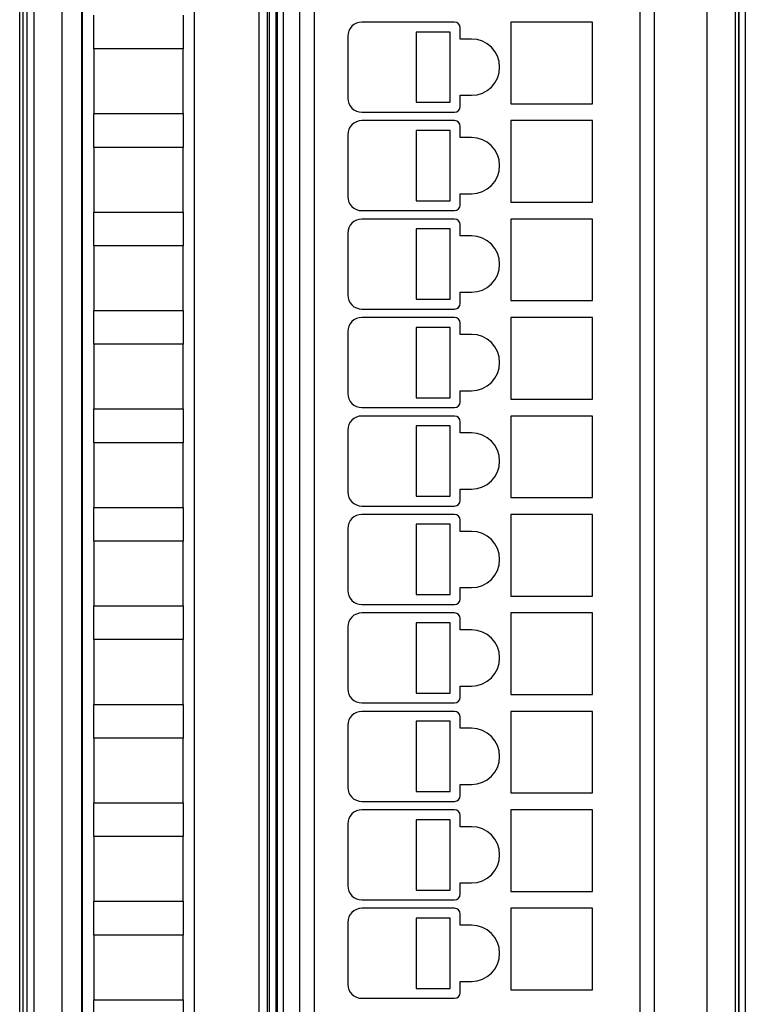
# Model space of a CAD drawing. Header units: millimetres. Extents: x 0 to 420, y 0 to 297.
# Tile 67 of 76: x 286 to 312, y 165 to 200. Entities that reach past the tile are written whole.
import ezdxf

# ---------------------------------------------------------------- set-up
doc = ezdxf.new("R2010")
doc.units = ezdxf.units.MM
doc.header["$LTSCALE"] = 23.1
doc.layers.get('0').update_dxf_attribs({"linetype": 'CONTINUOUS'})

msp = doc.modelspace()

# ---------------------------------------------------------------- linework, layer by layer
at = {"color": 9, "linetype": 'CONTINUOUS'}
for p, q in [((287.34693, 234.39753), (287.34693, 144.63331)), ((310.29329, 144.63331), (310.29329, 234.39753)), ((286.34708, 233.39757), (286.34708, 145.63327)), ((311.64754, 233.39757), (311.64754, 145.63327)), ((295.21114, 226.26542), (295.21114, 153.06542)), ((307.91114, 153.06542), (307.91114, 226.26542)), ((294.35857, 153.36237), (294.35857, 225.66847)), ((294.65839, 153.36237), (294.65839, 225.66847)), ((296.31114, 224.66542), (296.31114, 154.66542))]:
    msp.add_line(p, q, dxfattribs=at)
at = {"color": 7, "linetype": 'CONTINUOUS'}
for p, q in [((285.96114, 233.51543), (285.96114, 145.51538)), ((286.10204, 233.51542), (286.10204, 145.51542)), ((286.11114, 145.51531), (286.11114, 233.51554)), ((311.41114, 233.51543), (311.41114, 145.51538)), ((311.41159, 145.51531), (311.41159, 233.51554)), ((285.84325, 145.63333), (285.84325, 233.39755)), ((311.29325, 145.63333), (311.29325, 233.39755)), ((295.01114, 153.06542), (295.01114, 226.26542)), ((308.41114, 226.26542), (308.41114, 153.06542)), ((294.96114, 152.98085), (294.96114, 226.04999)), ((294.71114, 225.61573), (294.71114, 153.41512)), ((295.81114, 154.66542), (295.81114, 224.66542)), ((288.06114, 224.013), (288.06114, 154.62027)), ((288.04828, 155.17757), (288.04828, 223.85328)), ((292.06114, 154.64905), (292.06114, 223.98006)), ((288.48126, 199.21542), (288.48126, 200.41542)), ((291.65701, 200.41542), (291.65701, 199.21542)), ((301.31114, 200.16542), (298.01114, 200.16542)), ((301.51114, 199.56542), (301.51114, 199.96542)), ((303.31114, 200.16542), (303.31114, 197.26542)), ((306.21114, 200.16542), (303.31114, 200.16542)), ((306.21114, 197.26542), (306.21114, 200.16542)), ((297.51114, 199.66542), (297.51114, 197.46542)), ((299.94644, 199.81542), (299.94644, 197.31542)), ((301.14644, 199.81542), (299.94644, 199.81542)), ((301.14644, 197.31542), (301.14644, 199.81542)), ((301.91114, 199.56542), (301.51114, 199.56542)), ((288.48114, 199.21542), (288.48114, 196.91542)), ((291.65714, 199.21542), (288.48114, 199.21542)), ((291.65714, 196.91542), (291.65714, 199.21542)), ((301.51114, 197.56542), (301.91114, 197.56542)), ((301.51114, 197.16542), (301.51114, 197.56542)), ((299.94644, 197.31542), (301.14644, 197.31542)), ((303.31114, 197.26542), (306.21114, 197.26542)), ((288.48114, 196.91542), (291.65714, 196.91542)), ((288.48126, 195.71542), (288.48126, 196.91542)), ((291.65701, 196.91542), (291.65701, 195.71542)), ((298.01114, 196.96542), (301.31114, 196.96542)), ((301.31114, 196.66542), (298.01114, 196.66542)), ((301.51114, 196.06542), (301.51114, 196.46542)), ((306.21114, 196.66542), (303.31114, 196.66542)), ((303.31114, 196.66542), (303.31114, 193.76542)), ((306.21114, 193.76542), (306.21114, 196.66542)), ((297.51114, 196.16542), (297.51114, 193.96542)), ((299.94644, 196.31542), (299.94644, 193.81542)), ((301.14644, 196.31542), (299.94644, 196.31542)), ((301.14644, 193.81542), (301.14644, 196.31542)), ((301.91114, 196.06542), (301.51114, 196.06542)), ((288.48114, 195.71542), (288.48114, 193.41542)), ((291.65714, 195.71542), (288.48114, 195.71542)), ((291.65714, 193.41542), (291.65714, 195.71542)), ((301.51114, 194.06542), (301.91114, 194.06542)), ((301.51114, 193.66542), (301.51114, 194.06542)), ((299.94644, 193.81542), (301.14644, 193.81542)), ((303.31114, 193.76542), (306.21114, 193.76542)), ((288.48114, 193.41542), (291.65714, 193.41542)), ((288.48126, 192.21542), (288.48126, 193.41542)), ((291.65701, 193.41542), (291.65701, 192.21542)), ((298.01114, 193.46542), (301.31114, 193.46542)), ((301.31114, 193.16542), (298.01114, 193.16542)), ((301.51114, 192.56542), (301.51114, 192.96542)), ((306.21114, 193.16542), (303.31114, 193.16542)), ((303.31114, 193.16542), (303.31114, 190.26542)), ((306.21114, 190.26542), (306.21114, 193.16542)), ((297.51114, 192.66542), (297.51114, 190.46542)), ((301.14644, 192.81542), (299.94644, 192.81542)), ((299.94644, 192.81542), (299.94644, 190.31542)), ((301.14644, 190.31542), (301.14644, 192.81542)), ((301.91114, 192.56542), (301.51114, 192.56542)), ((288.48114, 192.21542), (288.48114, 189.91542)), ((291.65714, 192.21542), (288.48114, 192.21542)), ((291.65714, 189.91542), (291.65714, 192.21542)), ((301.51114, 190.56542), (301.91114, 190.56542)), ((301.51114, 190.16542), (301.51114, 190.56542)), ((299.94644, 190.31542), (301.14644, 190.31542)), ((303.31114, 190.26542), (306.21114, 190.26542)), ((288.48114, 189.91542), (291.65714, 189.91542)), ((288.48126, 188.71542), (288.48126, 189.91542)), ((291.65701, 189.91542), (291.65701, 188.71542)), ((298.01114, 189.96542), (301.31114, 189.96542)), ((301.31114, 189.66542), (298.01114, 189.66542)), ((301.51114, 189.06542), (301.51114, 189.46542)), ((306.21114, 189.66542), (303.31114, 189.66542)), ((303.31114, 189.66542), (303.31114, 186.76542)), ((306.21114, 186.76542), (306.21114, 189.66542)), ((297.51114, 189.16542), (297.51114, 186.96542)), ((301.14644, 189.31542), (299.94644, 189.31542)), ((299.94644, 189.31542), (299.94644, 186.81542)), ((301.14644, 186.81542), (301.14644, 189.31542)), ((301.91114, 189.06542), (301.51114, 189.06542)), ((288.48114, 188.71542), (288.48114, 186.41542)), ((291.65714, 188.71542), (288.48114, 188.71542)), ((291.65714, 186.41542), (291.65714, 188.71542)), ((301.51114, 187.06542), (301.91114, 187.06542)), ((301.51114, 186.66542), (301.51114, 187.06542)), ((299.94644, 186.81542), (301.14644, 186.81542)), ((303.31114, 186.76542), (306.21114, 186.76542)), ((288.48114, 186.41542), (291.65714, 186.41542)), ((288.48126, 185.21542), (288.48126, 186.41542)), ((291.65701, 186.41542), (291.65701, 185.21542)), ((298.01114, 186.46542), (301.31114, 186.46542)), ((301.31114, 186.16542), (298.01114, 186.16542)), ((301.51114, 185.56542), (301.51114, 185.96542)), ((306.21114, 186.16542), (303.31114, 186.16542)), ((303.31114, 186.16542), (303.31114, 183.26542)), ((306.21114, 183.26542), (306.21114, 186.16542)), ((297.51114, 185.66542), (297.51114, 183.46542)), ((301.14644, 185.81542), (299.94644, 185.81542)), ((299.94644, 185.81542), (299.94644, 183.31542)), ((301.14644, 183.31542), (301.14644, 185.81542)), ((301.91114, 185.56542), (301.51114, 185.56542)), ((288.48114, 185.21542), (288.48114, 182.91542)), ((291.65714, 185.21542), (288.48114, 185.21542)), ((291.65714, 182.91542), (291.65714, 185.21542)), ((301.51114, 183.56542), (301.91114, 183.56542)), ((301.51114, 183.16542), (301.51114, 183.56542)), ((299.94644, 183.31542), (301.14644, 183.31542)), ((303.31114, 183.26542), (306.21114, 183.26542)), ((288.48114, 182.91542), (291.65714, 182.91542)), ((288.48126, 181.71542), (288.48126, 182.91542)), ((291.65701, 182.91542), (291.65701, 181.71542)), ((298.01114, 182.96542), (301.31114, 182.96542)), ((301.31114, 182.66542), (298.01114, 182.66542)), ((301.51114, 182.06542), (301.51114, 182.46542)), ((306.21114, 182.66542), (303.31114, 182.66542)), ((303.31114, 182.66542), (303.31114, 179.76542)), ((306.21114, 179.76542), (306.21114, 182.66542)), ((297.51114, 182.16542), (297.51114, 179.96542)), ((301.14644, 182.31542), (299.94644, 182.31542)), ((299.94644, 182.31542), (299.94644, 179.81542)), ((301.14644, 179.81542), (301.14644, 182.31542)), ((301.91114, 182.06542), (301.51114, 182.06542)), ((291.65714, 181.71542), (288.48114, 181.71542)), ((288.48114, 181.71542), (288.48114, 179.41542)), ((291.65714, 179.41542), (291.65714, 181.71542)), ((301.51114, 180.06542), (301.91114, 180.06542)), ((301.51114, 179.66542), (301.51114, 180.06542)), ((299.94644, 179.81542), (301.14644, 179.81542)), ((303.31114, 179.76542), (306.21114, 179.76542)), ((288.48114, 179.41542), (291.65714, 179.41542)), ((288.48126, 178.21542), (288.48126, 179.41542)), ((291.65701, 179.41542), (291.65701, 178.21542)), ((298.01114, 179.46542), (301.31114, 179.46542)), ((301.31114, 179.16542), (298.01114, 179.16542)), ((301.51114, 178.56542), (301.51114, 178.96542)), ((306.21114, 179.16542), (303.31114, 179.16542)), ((303.31114, 179.16542), (303.31114, 176.26542)), ((306.21114, 176.26542), (306.21114, 179.16542)), ((297.51114, 178.66542), (297.51114, 176.46542)), ((301.14644, 178.81542), (299.94644, 178.81542)), ((299.94644, 178.81542), (299.94644, 176.31542)), ((301.14644, 176.31542), (301.14644, 178.81542)), ((301.91114, 178.56542), (301.51114, 178.56542)), ((291.65714, 178.21542), (288.48114, 178.21542)), ((288.48114, 178.21542), (288.48114, 175.91542)), ((291.65714, 175.91542), (291.65714, 178.21542)), ((301.51114, 176.56542), (301.91114, 176.56542)), ((301.51114, 176.16542), (301.51114, 176.56542)), ((299.94644, 176.31542), (301.14644, 176.31542)), ((303.31114, 176.26542), (306.21114, 176.26542)), ((288.48114, 175.91542), (291.65714, 175.91542)), ((288.48126, 174.71542), (288.48126, 175.91542)), ((291.65701, 175.91542), (291.65701, 174.71542)), ((298.01114, 175.96542), (301.31114, 175.96542)), ((301.31114, 175.66542), (298.01114, 175.66542)), ((301.51114, 175.06542), (301.51114, 175.46542)), ((306.21114, 175.66542), (303.31114, 175.66542)), ((303.31114, 175.66542), (303.31114, 172.76542)), ((306.21114, 172.76542), (306.21114, 175.66542)), ((297.51114, 175.16542), (297.51114, 172.96542)), ((301.14644, 175.31542), (299.94644, 175.31542)), ((299.94644, 175.31542), (299.94644, 172.81542)), ((301.14644, 172.81542), (301.14644, 175.31542)), ((301.91114, 175.06542), (301.51114, 175.06542)), ((291.65714, 174.71542), (288.48114, 174.71542)), ((288.48114, 174.71542), (288.48114, 172.41542)), ((291.65714, 172.41542), (291.65714, 174.71542)), ((301.51114, 173.06542), (301.91114, 173.06542)), ((301.51114, 172.66542), (301.51114, 173.06542)), ((299.94644, 172.81542), (301.14644, 172.81542)), ((303.31114, 172.76542), (306.21114, 172.76542)), ((288.48114, 172.41542), (291.65714, 172.41542)), ((288.48126, 171.21542), (288.48126, 172.41542)), ((291.65701, 172.41542), (291.65701, 171.21542)), ((298.01114, 172.46542), (301.31114, 172.46542)), ((301.31114, 172.16542), (298.01114, 172.16542)), ((301.51114, 171.56542), (301.51114, 171.96542)), ((306.21114, 172.16542), (303.31114, 172.16542)), ((303.31114, 172.16542), (303.31114, 169.26542)), ((306.21114, 169.26542), (306.21114, 172.16542)), ((297.51114, 171.66542), (297.51114, 169.46542)), ((301.14644, 171.81542), (299.94644, 171.81542)), ((299.94644, 171.81542), (299.94644, 169.31542)), ((301.14644, 169.31542), (301.14644, 171.81542)), ((301.91114, 171.56542), (301.51114, 171.56542)), ((291.65714, 171.21542), (288.48114, 171.21542)), ((288.48114, 171.21542), (288.48114, 168.91542)), ((291.65714, 168.91542), (291.65714, 171.21542)), ((301.51114, 169.56542), (301.91114, 169.56542)), ((301.51114, 169.16542), (301.51114, 169.56542)), ((299.94644, 169.31542), (301.14644, 169.31542)), ((303.31114, 169.26542), (306.21114, 169.26542)), ((288.48114, 168.91542), (291.65714, 168.91542)), ((288.48126, 167.71542), (288.48126, 168.91542)), ((291.65701, 168.91542), (291.65701, 167.71542)), ((298.01114, 168.96542), (301.31114, 168.96542)), ((301.31114, 168.66542), (298.01114, 168.66542)), ((301.51114, 168.06542), (301.51114, 168.46542)), ((306.21114, 168.66542), (303.31114, 168.66542)), ((303.31114, 168.66542), (303.31114, 165.76542)), ((306.21114, 165.76542), (306.21114, 168.66542)), ((297.51114, 168.16542), (297.51114, 165.96542)), ((301.14644, 168.31542), (299.94644, 168.31542)), ((299.94644, 168.31542), (299.94644, 165.81542)), ((301.14644, 165.81542), (301.14644, 168.31542)), ((301.91114, 168.06542), (301.51114, 168.06542)), ((291.65714, 167.71542), (288.48114, 167.71542)), ((288.48114, 167.71542), (288.48114, 165.41542)), ((291.65714, 165.41542), (291.65714, 167.71542)), ((301.51114, 166.06542), (301.91114, 166.06542)), ((301.51114, 165.66542), (301.51114, 166.06542)), ((299.94644, 165.81542), (301.14644, 165.81542)), ((303.31114, 165.76542), (306.21114, 165.76542)), ((288.48114, 165.41542), (291.65714, 165.41542)), ((288.48126, 164.21542), (288.48126, 165.41542)), ((291.65701, 165.41542), (291.65701, 164.21542)), ((298.01114, 165.46542), (301.31114, 165.46542))]:
    msp.add_line(p, q, dxfattribs=at)
for centre, radius, start, end in [((298.01114, 199.66542), 0.5, 90, 180), ((301.31114, 199.96542), 0.2, 0, 90), ((301.91114, 198.56542), 1, 270, 90), ((298.01114, 197.46542), 0.5, 180, 270), ((301.31114, 197.16542), 0.2, 270, 360), ((298.01114, 196.16542), 0.5, 90, 180), ((301.31114, 196.46542), 0.2, 0, 90), ((301.91114, 195.06542), 1, 270, 90), ((298.01114, 193.96542), 0.5, 180, 270), ((301.31114, 193.66542), 0.2, 270, 360), ((298.01114, 192.66542), 0.5, 90, 180), ((301.31114, 192.96542), 0.2, 0, 90), ((301.91114, 191.56542), 1, 270, 90), ((298.01114, 190.46542), 0.5, 180, 270), ((301.31114, 190.16542), 0.2, 270, 360), ((298.01114, 189.16542), 0.5, 90, 180), ((301.31114, 189.46542), 0.2, 0, 90), ((301.91114, 188.06542), 1, 270, 90), ((298.01114, 186.96542), 0.5, 180, 270), ((301.31114, 186.66542), 0.2, 270, 360), ((298.01114, 185.66542), 0.5, 90, 180), ((301.31114, 185.96542), 0.2, 0, 90), ((301.91114, 184.56542), 1, 270, 90), ((298.01114, 183.46542), 0.5, 180, 270), ((301.31114, 183.16542), 0.2, 270, 360), ((298.01114, 182.16542), 0.5, 90, 180), ((301.31114, 182.46542), 0.2, 0, 90), ((301.91114, 181.06542), 1, 270, 90), ((298.01114, 179.96542), 0.5, 180, 270), ((301.31114, 179.66542), 0.2, 270, 360), ((298.01114, 178.66542), 0.5, 90, 180), ((301.31114, 178.96542), 0.2, 0, 90), ((301.91114, 177.56542), 1, 270, 90), ((298.01114, 176.46542), 0.5, 180, 270), ((301.31114, 176.16542), 0.2, 270, 360), ((298.01114, 175.16542), 0.5, 90, 180), ((301.31114, 175.46542), 0.2, 0, 90), ((301.91114, 174.06542), 1, 270, 90), ((298.01114, 172.96542), 0.5, 180, 270), ((301.31114, 172.66542), 0.2, 270, 360), ((298.01114, 171.66542), 0.5, 90, 180), ((301.31114, 171.96542), 0.2, 0, 90), ((301.91114, 170.56542), 1, 270, 90), ((298.01114, 169.46542), 0.5, 180, 270), ((301.31114, 169.16542), 0.2, 270, 360), ((298.01114, 168.16542), 0.5, 90, 180), ((301.31114, 168.46542), 0.2, 0, 90), ((301.91114, 167.06542), 1, 270, 90), ((298.01114, 165.96542), 0.5, 180, 270), ((301.31114, 165.66542), 0.2, 270, 360)]:
    msp.add_arc(centre, radius, start, end, dxfattribs=at)

doc.saveas('drawing.dxf')
